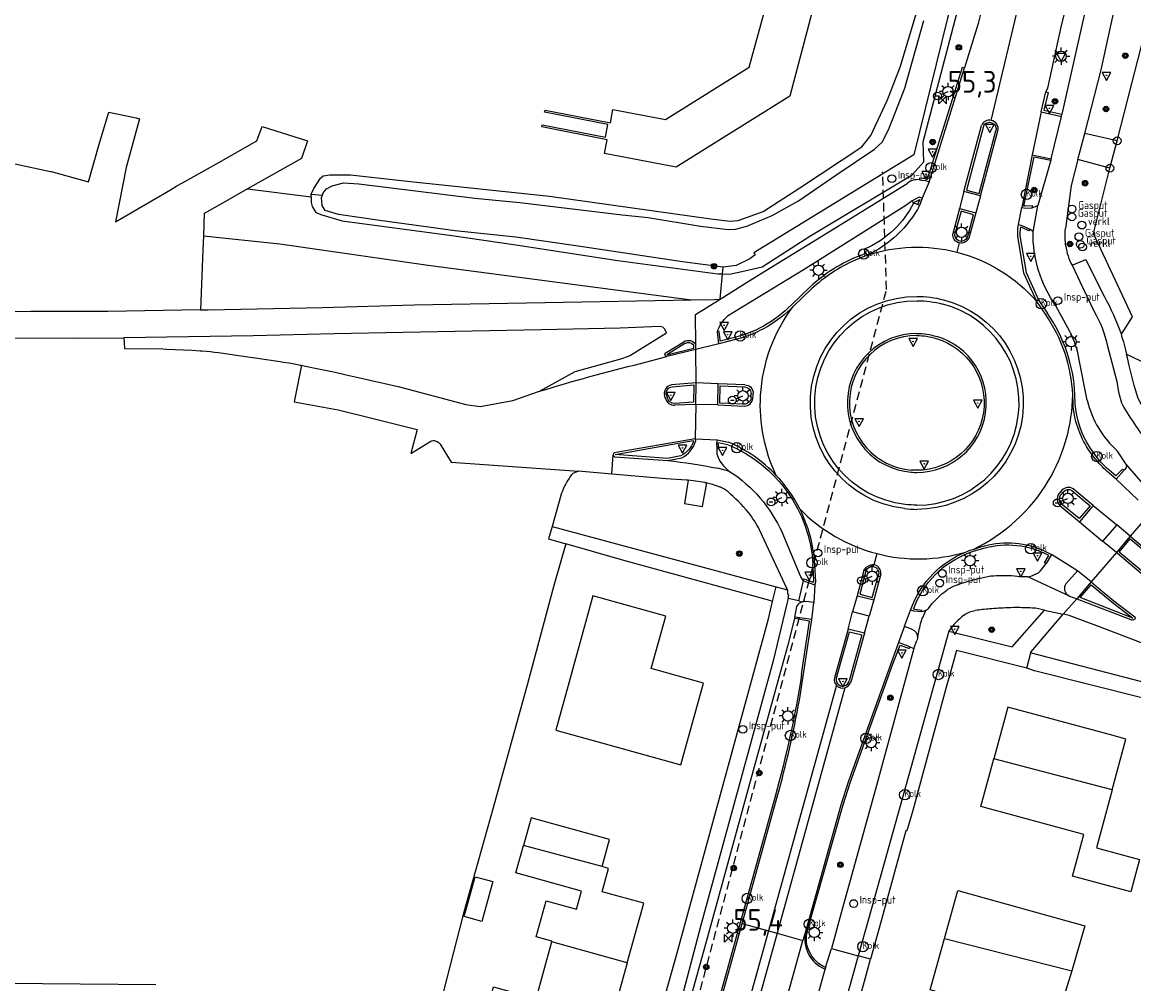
# Model space of a CAD drawing. Header units: metres. Extents: x 155581 to 157790, y 453982 to 460043.
# Tile 25 of 79: x 156854 to 156983, y 455160 to 455271. Entities that reach past the tile are written whole.
import ezdxf

# ---------------------------------------------------------------- set-up
doc = ezdxf.new("R2010")
doc.units = ezdxf.units.M
doc.header["$LTSCALE"] = 4
doc.linetypes.add('STIPPELFIJN', pattern=[0.375, 0.25, -0.125])
doc.layers.get('0').update_dxf_attribs({"linetype": 'CONTINUOUS'})
for name, color, linetype in [('G_BTD', 3, 'CONTINUOUS'), ('G_OTD', 32, 'CONTINUOUS'), ('G_OWG', 6, 'CONTINUOUS'), ('G_OWT', 6, 'CONTINUOUS'), ('G_PND', 1, 'CONTINUOUS'), ('G_WGD', 7, 'CONTINUOUS'), ('G_WGI', 1, 'CONTINUOUS'), ('G_WTD', 5, 'CONTINUOUS'), ('LKWDUP', 5, 'CONTINUOUS'), ('PPALHM', 10, 'CONTINUOUS'), ('PVGO', 102, 'CONTINUOUS')]:
    doc.layers.add(name, color=color, linetype=linetype)
for name, color, linetype, true_color in [('PBRD', 7, 'CONTINUOUS', 0xbd2877), ('PPAL', 7, 'CONTINUOUS', 0xbd2877), ('PPUT', 7, 'CONTINUOUS', 0xbd2877)]:
    doc.layers.add(name, color=color, linetype=linetype, true_color=true_color)
doc.styles.add('ISO', font='ISO')

# ---------------------------------------------------------------- blocks, each defined once
blk = doc.blocks.new('verkeersbord')
at = {"color": 0}
for p, q in [((0.5, 0.32), (-0.5, 0.32)), ((-0.5, 0.32), (0, -0.6)), ((0, -0.6), (0.5, 0.32))]:
    blk.add_line(p, q, dxfattribs=at)
blk = doc.blocks.new('verkeersbord-pl')
at = {"linetype": 'Continuous'}
blk.add_circle((0, 0), 0.03, dxfattribs=at)
blk = doc.blocks.new('kolk')
at = {"color": 0}
blk.add_circle((0, 0), 0.6, dxfattribs=at)
at = {"color": 0, "linetype": 'Continuous', "style": 'ISO'}
blk.add_attdef('KOLK', (-0.04, -0.26), '', height=0.8, dxfattribs=at)
blk = doc.blocks.new('boom')
at = {"color": 0}
for radius in [0.315, 0.225, 0.135]:
    blk.add_circle((0, 0), radius, dxfattribs=at)
blk = doc.blocks.new('kilometerpaal')
at = {"color": 0}
for p, q in [((-0.44, 0.44), (0.44, -0.44)), ((-0.44, -0.44), (-0.44, 0.44)), ((0.44, 0.44), (-0.44, -0.44)), ((0.44, -0.44), (0.44, 0.44))]:
    blk.add_line(p, q, dxfattribs=at)
at = {"color": 0, "style": 'ISO'}
blk.add_attdef('KILOMETERPAAL', (0.59, 0.87), '', height=2.5, dxfattribs=at)
blk = doc.blocks.new('aanduidingsbord')
at = {"color": 0}
for p, q in [((-0.81, -0.33), (0, 0)), ((-1.45, -0.5), (-1.01, -0.5))]:
    blk.add_line(p, q, dxfattribs=at)
blk.add_circle((-1.23, -0.5), 0.45, dxfattribs=at)
blk = doc.blocks.new('lichtmast')
at = {"color": 0}
for p, q in [((-0.6, 0), (-1, 0)), ((-0.71, 0.71), (-0.42, 0.42)), ((0, 0.6), (0, 1)), ((0.42, 0.42), (0.71, 0.71)), ((0.6, 0), (1, 0)), ((-0.42, -0.42), (-0.71, -0.71)), ((0, -0.6), (0, -1)), ((0.42, -0.42), (0.71, -0.71))]:
    blk.add_line(p, q, dxfattribs=at)
blk.add_circle((0, 0), 0.6, dxfattribs=at)
blk = doc.blocks.new('klok')
at = {"color": 0}
blk.add_circle((0, 0), 0.45, dxfattribs=at)
at = {"style": 'ISO'}
blk.add_attdef('KLOK', (0.7, 0), '', height=0.9, dxfattribs=at)
blk = doc.blocks.new('afsl-gas')
at = {"color": 0}
blk.add_circle((0, 0), 0.45, dxfattribs=at)
at = {"color": 0, "style": 'ISO'}
blk.add_attdef('AFSL-GAS', (0.7, 0), '', height=0.9, dxfattribs=at)
blk = doc.blocks.new('verklikker')
at = {"color": 0}
blk.add_circle((0, 0), 0.45, dxfattribs=at)
at = {"color": 0, "style": 'ISO'}
blk.add_attdef('VERKLIKKER', (0.7, 0), '', height=0.9, dxfattribs=at)
blk = doc.blocks.new('verkeersteller')
at = {"color": 0}
blk.add_circle((0, 0), 0.45, dxfattribs=at)

msp = doc.modelspace()

# ---------------------------------------------------------------- linework, layer by layer
at = {"layer": 'G_BTD', "linetype": 'Continuous', "transparency": 33554687}
for points in [[(156880.378, 455251.875), (156877.842, 455250.443), (156875.394, 455249.039), (156875.292, 455246.464)], [(156875.292, 455246.464), (156875.228, 455244.844), (156874.953, 455237.9)], [(156875.292, 455246.464), (156884.124, 455245.552), (156901.236, 455243.085), (156931.648, 455239.052)], [(156866.107, 455234.681), (156866.16, 455233.441), (156870.618, 455233.39), (156871.072, 455233.377), (156872.032, 455233.343), (156872.991, 455233.301), (156873.95, 455233.252), (156874.909, 455233.194), (156875.159, 455233.177), (156875.629, 455233.138), (156876.097, 455233.092), (156876.565, 455233.037), (156877.032, 455232.975), (156880.427, 455232.485), (156881.013, 455232.399), (156884.134, 455231.936)], [(156981.896, 455232.797), (156985.685, 455230.988), (156988.816, 455229.749), (156994.65, 455227.913), (157000, 455226.336)], [(156884.134, 455231.936), (156884.492, 455231.881), (156885.146, 455231.774), (156885.799, 455231.66), (156886.451, 455231.537), (156886.603, 455231.508)], [(156918.602, 455219.271), (156917.955, 455219.026), (156917.803, 455218.839), (156917.657, 455218.648), (156917.518, 455218.451), (156917.385, 455218.25), (156917.26, 455218.045), (156917.141, 455217.835), (156917.029, 455217.622), (156916.924, 455217.405), (156916.826, 455217.185), (156916.736, 455216.962), (156916.653, 455216.736), (156916.578, 455216.507), (156916.562, 455216.455), (156915.559, 455212.903)]]:
    msp.add_lwpolyline(points, dxfattribs=at)
at = {"layer": 'G_OTD', "linetype": 'Continuous', "transparency": 33554687}
for points in [[(156947.583, 455280.002), (156942.993, 455262.597), (156929.862, 455254.391), (156921.6, 455255.982), (156921.903, 455257.556), (156914.358, 455259.029), (156914.407, 455259.279), (156921.701, 455257.855), (156921.984, 455259.326), (156914.686, 455260.731)], [(156914.686, 455260.731), (156914.734, 455260.982), (156922.283, 455259.528), (156922.575, 455261.046), (156928.635, 455259.879), (156938.318, 455265.942), (156941.409, 455277.302)], [(156839.589, 455257.786), (156857.616, 455253.905), (156857.698, 455253.889), (156862.02, 455252.709), (156863.254, 455257.06), (156864.35, 455260.725), (156867.507, 455260.105), (156867.908, 455259.97), (156866.38, 455254.37), (156865.144, 455248.08), (156871.507, 455251.79), (156872.237, 455252.215), (156872.87, 455252.57), (156877.054, 455254.919), (156881.476, 455257.421), (156882.06, 455259.069), (156887.318, 455257.418), (156886.626, 455255.402), (156880.378, 455251.875)], [(156880.378, 455251.875), (156887.733, 455250.964)], [(156931.252, 455218.227), (156930.824, 455215.554), (156932.925, 455215.219), (156933.432, 455217.921), (156933.19, 455217.977)], [(156917.141, 455210.903), (156915.76, 455206.087), (156912.701, 455194.73), (156908.745, 455180.407), (156905.292, 455168.097), (156902.652, 455157.869)], [(156921.319, 455173.617), (156922.189, 455176.76), (156913.147, 455179.264), (156912.257, 455176.052)], [(156906.682, 455172.444), (156908.717, 455171.88), (156907.437, 455167.273), (156905.402, 455167.836), (156906.682, 455172.444)], [(156975.558, 455161.58), (156973.661, 455155.361), (156959.216, 455159.389), (156960.873, 455165.327)], [(156869.783, 455159.977), (156847.92, 455160.148), (156847.94, 455162.046), (156843.366, 455162.078), (156824.179, 455162.182), (156824.231, 455159.417)]]:
    msp.add_lwpolyline(points, dxfattribs=at)
at = {"layer": 'G_OWG', "linetype": 'Continuous', "transparency": 33554687}
for points in [[(156980.803, 455257.438), (156982.488, 455264.049), (156984.266, 455270.94)], [(156972.031, 455260.772), (156974.362, 455260.259)], [(156980.803, 455257.438), (156977.073, 455258.29)], [(156979.962, 455254.28), (156980.803, 455257.438)], [(156970.987, 455255.825), (156973.184, 455255.364)], [(156979.962, 455254.28), (156976.278, 455255.268)], [(156981.25, 455235.102), (156981.312, 455235.122), (156982.558, 455237.115), (156978.063, 455246.715), (156979.962, 455254.28)], [(156934.951, 455239.144), (156935.225, 455242.067)], [(156940.525, 455166.201), (156941.532, 455165.919)], [(156946.687, 455161.943), (156947.084, 455161.771)]]:
    msp.add_lwpolyline(points, dxfattribs=at)
for points in [[(156957.67, 455235.186, 0.9604407), (156957.023, 455219.159)], [(156957.67, 455235.186, -0.0731342), (156959.966, 455234.85)], [(156957.67, 455219.133, 0.8645417), (156959.966, 455234.85)], [(156957.023, 455219.159, 0.0185793), (156957.67, 455219.133)], [(156948.387, 455194.558, 0.2844475), (156949.365, 455194.272)], [(156944.842, 455166.243, 0.3389085), (156946.687, 455161.943)]]:
    msp.add_lwpolyline(points, format="xyb", dxfattribs=at)
at = {"layer": 'G_OWT', "linetype": 'Continuous', "transparency": 33554687}
for points in [[(156939.826, 455242.881), (156945.314, 455246.424), (156957.136, 455253.517), (156958.461, 455254.995), (156958.393, 455257.299), (156962.112, 455271.414), (156971.6, 455306.293), (156976.494, 455322.695), (156976.558, 455325.26), (156975.859, 455326.307), (156975.612, 455326.393)], [(156887.739, 455251.263), (156888.041, 455251.944), (156888.799, 455253.108), (156889.132, 455253.38), (156889.89, 455253.499), (156892.282, 455253.509), (156899.186, 455252.736), (156915.265, 455251.032), (156933.9, 455248.415), (156936.095, 455248.152), (156937.05, 455248.241), (156939.929, 455249.279), (156944.176, 455251.995), (156951.334, 455256.749), (156952.352, 455258.034), (156954.285, 455262.148), (156955.793, 455266.067), (156957.716, 455272.498)], [(156887.733, 455250.964), (156887.72, 455250.317), (156887.862, 455249.864), (156888.29, 455249.172), (156888.955, 455248.867), (156891.331, 455248.18), (156903.991, 455246.479), (156911.365, 455245.429), (156923.156, 455243.628), (156934.69, 455242.084), (156935.225, 455242.067)], [(156887.733, 455250.964), (156887.739, 455251.263)], [(156887.739, 455251.263), (156889.029, 455251.161)], [(156935.225, 455242.067), (156936.041, 455242.042), (156937.823, 455242.403), (156939.826, 455242.881)], [(156935.225, 455242.067), (156935.296, 455242.824)]]:
    msp.add_lwpolyline(points, dxfattribs=at)
at = {"layer": 'G_PND', "linetype": 'Continuous', "transparency": 33554687}
for points in [[(156917.086, 455193.403), (156915.971, 455189.385), (156921.421, 455187.872), (156930.417, 455185.374), (156933.038, 455194.812), (156927.008, 455196.488), (156928.689, 455202.541), (156920.271, 455204.879), (156917.086, 455193.403)], [(156980.222, 455182.483), (156981.816, 455188.334), (156980.334, 455188.737), (156968.188, 455192.042), (156966.564, 455186.074)], [(156980.222, 455182.483), (156978.398, 455175.787), (156983.396, 455174.426), (156982.376, 455170.682), (156975.632, 455172.519), (156976.938, 455177.315), (156965.061, 455180.55), (156966.564, 455186.074)], [(156980.222, 455182.483), (156966.564, 455186.074)], [(156915.514, 455164.93), (156915.532, 455164.993), (156913.695, 455165.503), (156914.854, 455169.675), (156918.356, 455168.702), (156918.933, 455170.785), (156911.378, 455172.877), (156912.257, 455176.052)], [(156921.319, 455173.617), (156912.257, 455176.052)], [(156924.239, 455162.495), (156926.148, 455169.383), (156921.335, 455170.718), (156922.08, 455173.407), (156921.319, 455173.617)], [(156960.873, 455165.327), (156962.416, 455170.856), (156977.078, 455166.765), (156975.558, 455161.58)], [(156924.239, 455162.495), (156922.425, 455155.95), (156917.562, 455157.297), (156916.598, 455153.818), (156907.836, 455156.245), (156908.797, 455159.716), (156913.696, 455158.359), (156915.479, 455164.802), (156915.514, 455164.93)], [(156924.239, 455162.495), (156915.514, 455164.93)], [(156960.873, 455165.327), (156975.558, 455161.58)]]:
    msp.add_lwpolyline(points, dxfattribs=at)
at = {"layer": 'G_WGD', "linetype": 'Continuous', "transparency": 33554687}
for points in [[(156966.268, 455259.786), (156969.85, 455274.835), (156981.605, 455319.252), (156989.244, 455347.105), (156992.232, 455357.951)], [(156979.399, 455325.078), (156974.115, 455305.816), (156971.676, 455296.925), (156967.12, 455280.557), (156964.75, 455270.974), (156963.155, 455265.862)], [(156977.073, 455258.29), (156978.938, 455265.618), (156980.634, 455273.356), (156983.443, 455286.519), (156986.384, 455300.556), (156988.475, 455310.362)], [(156985.139, 455308.708), (156984.432, 455305.812), (156983.797, 455302.859), (156982.15, 455294.833), (156974.412, 455260.495)], [(156982.826, 455307.293), (156981.989, 455303.781), (156979.897, 455294.868), (156975.614, 455275.772), (156974.338, 455270.748), (156972.773, 455263.497), (156972.55, 455263.073)], [(156959.099, 455252.702), (156963.155, 455265.862)], [(156972.031, 455260.772), (156972.55, 455263.073)], [(156972.031, 455260.772), (156970.987, 455255.825)], [(156973.184, 455255.364), (156974.362, 455260.259)], [(156974.362, 455260.259), (156974.412, 455260.495)], [(156963.089, 455251.573), (156965.141, 455259.217)], [(156965.02, 455251.071), (156967.031, 455258.582)], [(156976.278, 455255.268), (156977.073, 455258.29)], [(156970.987, 455255.825), (156969.787, 455249.714)], [(156973.14, 455255.211), (156971.645, 455249.96)], [(156973.184, 455255.364), (156973.14, 455255.211)], [(156976.278, 455255.268), (156975.481, 455252.285), (156974.836, 455247.312)], [(156940.127, 455242.375), (156947.195, 455246.718), (156956.558, 455252.506)], [(156957.986, 455252.939), (156958.672, 455252.842), (156959.099, 455252.702)], [(156959.099, 455252.702), (156958.266, 455250.802)], [(156958.266, 455250.802), (156957.951, 455250.917), (156957.117, 455250.486)], [(156958.266, 455250.802), (156957.992, 455249.974)], [(156963.089, 455251.573), (156962.577, 455249.624)], [(156965.02, 455251.071), (156963.089, 455251.573)], [(156965.02, 455251.071), (156964.492, 455249.105)], [(156957.117, 455250.486), (156956.383, 455249.96), (156944.677, 455242.589), (156935.818, 455237.178)], [(156962.577, 455249.624), (156961.818, 455246.702)], [(156962.577, 455249.624), (156964.492, 455249.105)], [(156969.408, 455247.751), (156969.787, 455249.714)], [(156969.787, 455249.714), (156970.201, 455249.64), (156970.968, 455249.695)], [(156970.968, 455249.695), (156971.645, 455249.96)], [(156971.092, 455246.93), (156971.645, 455249.96)], [(156964.492, 455249.105), (156963.685, 455246.185)], [(156971.529, 455238.874), (156970.028, 455242.163), (156969.312, 455246.43), (156969.338, 455247.349), (156969.408, 455247.751)], [(156969.408, 455247.751), (156969.808, 455247.672), (156970.701, 455247.225)], [(156971.092, 455246.93), (156970.701, 455247.225)], [(156962.569, 455245.646), (156962.281, 455244.58)], [(156951.889, 455244.206), (156951.869, 455244.197), (156950.534, 455243.663)], [(156975.598, 455243.063), (156977.175, 455243.723), (156979.017, 455240.002)], [(156975.598, 455243.063), (156976.805, 455240.524), (156978.168, 455237.659)], [(156934.951, 455239.144), (156938.211, 455241.198), (156940.127, 455242.375)], [(156945.518, 455240.345), (156943.382, 455238.305)], [(156874.953, 455237.9), (156864.257, 455237.713), (156863.686, 455237.713), (156855.324, 455237.711), (156852.046, 455237.695)], [(156874.953, 455237.9), (156875.821, 455237.915), (156889.034, 455238.199), (156899.617, 455238.504), (156914.742, 455238.757), (156931.648, 455239.052)], [(156931.648, 455239.052), (156934.271, 455239.098)], [(156932.148, 455233.908), (156932.118, 455237.36), (156934.951, 455239.144)], [(156934.271, 455239.098), (156934.951, 455239.144)], [(156972.507, 455237.404), (156971.529, 455238.874)], [(156975.33, 455235.416), (156973.728, 455238.365)], [(156914.104, 455228.503), (156918.217, 455230.777), (156923.499, 455232.242), (156924.374, 455232.555), (156924.6, 455232.668), (156928.755, 455235.241), (156928.567, 455235.684), (156928.324, 455235.917), (156927.978, 455235.999), (156923.399, 455235.813), (156914.307, 455235.607), (156890.375, 455235.144), (156881.047, 455234.916), (156866.107, 455234.681)], [(156934.79, 455233.981), (156934.638, 455235.372)], [(156804.879, 455234.925), (156860.409, 455234.635), (156866.107, 455234.681)], [(156928.62, 455232.904), (156930.759, 455234.229)], [(156936.89, 455234.508), (156934.79, 455233.981)], [(156981.25, 455235.102), (156981.354, 455234.762), (156981.525, 455234.204), (156981.774, 455233.298), (156981.896, 455232.797)], [(156932.153, 455233.33), (156928.789, 455232.52)], [(156932.153, 455233.33), (156932.148, 455233.908)], [(156934.79, 455233.981), (156932.153, 455233.33)], [(156932.184, 455229.481), (156932.153, 455233.33)], [(156979.664, 455233.89), (156980.756, 455229.625), (156980.955, 455228.401), (156981.309, 455227.177), (156981.561, 455226.652)], [(156984.025, 455226.303), (156983.46, 455227.249), (156983.243, 455227.683), (156982.755, 455229.17), (156982.195, 455231.467), (156981.997, 455232.385), (156981.896, 455232.797)], [(156886.603, 455231.508), (156885.771, 455227.302), (156890.842, 455226.359), (156895.054, 455225.307), (156899.991, 455224.107), (156899.248, 455221.312), (156901.559, 455222.763), (156901.681, 455222.792), (156901.806, 455222.806), (156901.932, 455222.804), (156902.056, 455222.785), (156902.177, 455222.751), (156902.293, 455222.703), (156902.402, 455222.639), (156902.502, 455222.563), (156902.591, 455222.474), (156902.644, 455222.408), (156903.881, 455220.318), (156918.602, 455219.271)], [(156886.603, 455231.508), (156887.068, 455231.417), (156888.211, 455231.189), (156889.352, 455230.953), (156890.491, 455230.709), (156891.629, 455230.457), (156897.787, 455229.058), (156905.605, 455226.98), (156907.263, 455226.756), (156911.03, 455227.428), (156914.104, 455228.503)], [(156925.771, 455231.712), (156928.789, 455232.52)], [(156977.349, 455227.491), (156976.418, 455232.123)], [(156932.184, 455229.481), (156929.329, 455229.241)], [(156932.147, 455226.996), (156932.184, 455229.481)], [(156934.721, 455229.383), (156932.184, 455229.481)], [(156934.684, 455226.925), (156934.721, 455229.383)], [(156937.793, 455229.237), (156934.721, 455229.383)], [(156928.62, 455227.749), (156928.515, 455228.117)], [(156938.747, 455227.723), (156938.753, 455228.03)], [(156938.753, 455228.03), (156938.757, 455228.253)], [(156975.704, 455227.088), (156975.673, 455228.099)], [(156932.147, 455226.996), (156929.725, 455226.885)], [(156932.147, 455226.996), (156932.08, 455223.018)], [(156934.684, 455226.925), (156932.147, 455226.996)], [(156934.684, 455226.925), (156937.732, 455226.807)], [(156932.08, 455223.018), (156922.726, 455221.413)], [(156932.08, 455223.018), (156934.63, 455222.883)], [(156932.08, 455223.018), (156932.129, 455222.697)], [(156934.63, 455222.883), (156934.528, 455222.499), (156934.585, 455221.85)], [(156934.63, 455222.883), (156935.91, 455222.631)], [(156934.585, 455221.85), (156934.585, 455221.276)], [(156978.237, 455220.755), (156977.464, 455221.831)], [(156981.799, 455220.109), (156980.849, 455221.591)], [(156922.436, 455218.942), (156922.595, 455221.172)], [(156922.756, 455220.949), (156928.904, 455220.511)], [(156928.904, 455220.511), (156930.517, 455220.811)], [(156984.992, 455216.43), (156981.799, 455220.109)], [(156981.799, 455220.109), (156981.891, 455219.822)], [(156922.436, 455218.942), (156918.602, 455219.271)], [(156931.252, 455218.227), (156931.089, 455218.248), (156928.742, 455218.402), (156922.436, 455218.942)], [(156936.052, 455219.253), (156934.682, 455219.623)], [(156980.683, 455218.371), (156979.659, 455219.25)], [(156980.683, 455218.371), (156981.572, 455219.374)], [(156933.19, 455217.977), (156932.115, 455218.116), (156931.252, 455218.227)], [(156933.19, 455217.977), (156933.63, 455217.887), (156934.064, 455217.775), (156934.139, 455217.752), (156934.493, 455217.641), (156934.914, 455217.486)], [(156983.213, 455215.935), (156980.683, 455218.371)], [(156974.258, 455216.885), (156974.063, 455216.655)], [(156974.417, 455217.073), (156974.258, 455216.885)], [(156978.03, 455215.316), (156975.728, 455217.247)], [(156974.176, 455215.332), (156976.47, 455213.439)], [(156978.03, 455215.316), (156976.47, 455213.439)], [(156978.03, 455215.316), (156980.745, 455213.078)], [(156984.842, 455214.7), (156982.319, 455211.787)], [(156915.559, 455212.903), (156915.153, 455211.465), (156917.141, 455210.903)], [(156915.559, 455212.903), (156941.422, 455205.941)], [(156942.746, 455205.584), (156939.512, 455212.505)], [(156944.568, 455206.619), (156944.266, 455207.086), (156942.1, 455212.22)], [(156976.47, 455213.439), (156979.126, 455211.187)], [(156980.745, 455213.078), (156979.126, 455211.187)], [(156982.319, 455211.787), (156980.745, 455213.078)], [(156980.705, 455209.883), (156979.126, 455211.187)], [(156982.319, 455211.787), (156985.725, 455208.915), (156985.78, 455208.845), (156985.958, 455208.617), (156986.03, 455208.437), (156986.067, 455208.246), (156986.065, 455208.043), (156986.03, 455207.862), (156985.934, 455207.655), (156985.814, 455207.461), (156985.673, 455207.282), (156985.668, 455207.277), (156985.512, 455207.12), (156985.364, 455206.984), (156985.181, 455206.875), (156985.005, 455206.811), (156984.797, 455206.781), (156984.606, 455206.79), (156984.411, 455206.838), (156984.067, 455207.044), (156980.84, 455209.769), (156980.705, 455209.883)], [(156982.319, 455211.787), (156980.705, 455209.883)], [(156940.985, 455204.218), (156940.701, 455204.359), (156923.847, 455208.966), (156917.141, 455210.903)], [(156952.726, 455208.499), (156953.073, 455209.756)], [(156964.157, 455210.253), (156965.062, 455210.532)], [(156972.048, 455210.23), (156973.223, 455209.652)], [(156973.223, 455209.652), (156972.589, 455208.611)], [(156976.208, 455207.773), (156973.223, 455209.652)], [(156980.705, 455209.883), (156977.8, 455206.482)], [(156945.892, 455206.154), (156946.012, 455206.501), (156945.888, 455208.497)], [(156951.547, 455207.815), (156952.725, 455208.499), (156952.726, 455208.499)], [(156972.119, 455207.952), (156972.589, 455208.611)], [(156951.547, 455207.815), (156950.776, 455204.895)], [(156953.509, 455207.386), (156952.69, 455204.404)], [(156968.928, 455207.196), (156969.847, 455207.095)], [(156975.287, 455204.864), (156970.483, 455207.078)], [(156976.208, 455207.773), (156974.888, 455206.26)], [(156977.8, 455206.482), (156976.208, 455207.773)], [(156940.985, 455204.218), (156941.422, 455205.941)], [(156941.422, 455205.941), (156942.746, 455205.584)], [(156944.026, 455204.287), (156944.568, 455206.619)], [(156944.568, 455206.619), (156945.892, 455206.154)], [(156945.892, 455206.154), (156945.793, 455204.118)], [(156977.8, 455206.482), (156976.16, 455204.547)], [(156977.8, 455206.482), (156978.616, 455205.804), (156980.433, 455204.295), (156982.839, 455202.46)], [(156942.811, 455204.589), (156942.625, 455203.821)], [(156942.811, 455204.589), (156942.903, 455204.97), (156942.782, 455205.116), (156942.779, 455205.513), (156942.746, 455205.584)], [(156944.026, 455204.287), (156942.811, 455204.589)], [(156950.776, 455204.895), (156950.246, 455203.038)], [(156950.776, 455204.895), (156952.69, 455204.404)], [(156974.575, 455202.759), (156976.16, 455204.547)], [(156975.139, 455204.948), (156975.287, 455204.864)], [(156975.287, 455204.864), (156976.16, 455204.547)], [(156976.16, 455204.547), (156982.586, 455202.061)], [(156917.797, 455119.235), (156917.917, 455119.67), (156920.924, 455130.545), (156926.176, 455149.916), (156927.303, 455154.072), (156929.978, 455163.668), (156935.226, 455182.789), (156940.534, 455202.236), (156940.985, 455204.218)], [(156942.625, 455203.821), (156941.068, 455197.389), (156932.704, 455166.694), (156927.492, 455146.965)], [(156943.585, 455202.435), (156943.829, 455203.65)], [(156944.325, 455204.167), (156944.026, 455204.287)], [(156945.793, 455204.118), (156944.901, 455204.242)], [(156945.558, 455202.141), (156945.793, 455204.118)], [(156952.69, 455204.404), (156952.177, 455202.541)], [(156956.941, 455203.217), (156957.09, 455203.62)], [(156959.021, 455203.43), (156959.409, 455203.96)], [(156972.412, 455203.22), (156971.388, 455203.454)], [(156943.546, 455202.282), (156942.725, 455199.075), (156938.771, 455184.713), (156933.963, 455167.159), (156929.226, 455150.093), (156924.379, 455131.829), (156919.277, 455113.925)], [(156943.585, 455202.435), (156943.546, 455202.282)], [(156945.558, 455202.141), (156943.585, 455202.435)], [(156944.112, 455192.833), (156945.558, 455202.141)], [(156949.725, 455201.047), (156950.246, 455203.038)], [(156952.177, 455202.541), (156950.246, 455203.038)], [(156951.621, 455200.557), (156952.177, 455202.541)], [(156956.234, 455201.375), (156956.941, 455203.217)], [(156958.246, 455203.047), (156957.336, 455203.102), (156956.941, 455203.217)], [(156958.699, 455203.176), (156958.246, 455203.047)], [(156958.345, 455202.382), (156958.699, 455203.176)], [(156961.361, 455200.812), (156968.666, 455198.981), (156972.412, 455203.22)], [(156970.824, 455198.302), (156970.847, 455198.392), (156974.574, 455202.758)], [(156972.412, 455203.22), (156974.574, 455202.758)], [(156974.575, 455202.759), (156974.574, 455202.758)], [(156989.722, 455197.125), (156978.776, 455201.286), (156976.787, 455202.043), (156975.255, 455202.625), (156974.787, 455202.718), (156974.575, 455202.759)], [(156949.725, 455201.047), (156948.159, 455195.409)], [(156951.621, 455200.557), (156949.725, 455201.047)], [(156961.361, 455200.812), (156956.965, 455185.033), (156952.103, 455167.556), (156950.91, 455163.302)], [(156956.234, 455201.375), (156955.537, 455199.492)], [(156956.234, 455201.375), (156957.103, 455201.041)], [(156955.537, 455199.492), (156949.773, 455183.464), (156948.897, 455180.714), (156944.842, 455166.243)], [(156951.621, 455200.557), (156950.038, 455194.932)], [(156956.851, 455198.985), (156955.537, 455199.492)], [(156957.328, 455198.799), (156957.673, 455199.732)], [(156957.328, 455198.799), (156952.899, 455182.552), (156948.911, 455168.129), (156947.796, 455164.171)], [(156970.377, 455196.525), (156962.232, 455198.575), (156962.205, 455198.473), (156961.446, 455195.655), (156961.132, 455194.605), (156957.19, 455180.111), (156956.521, 455177.732), (156956.408, 455177.758), (156955.188, 455173.377), (156953.498, 455167.212), (156952.319, 455162.908)], [(156956.851, 455198.985), (156957.328, 455198.799)], [(156970.377, 455196.525), (156970.824, 455198.302)], [(156998.341, 455194.96), (156998.396, 455194.867), (156998.455, 455194.753), (156998.508, 455194.635), (156998.552, 455194.514), (156998.589, 455194.39), (156998.619, 455194.264), (156998.64, 455194.137), (156998.654, 455194.008), (156998.66, 455193.88), (156998.657, 455193.751), (156998.647, 455193.622), (156998.629, 455193.494), (156997.993, 455191.232), (156970.922, 455198.277), (156970.824, 455198.302)], [(156995.046, 455184.729), (156996.487, 455189.871), (156971.272, 455196.24), (156970.377, 455196.525)], [(156948.387, 455194.558), (156940.525, 455166.201)], [(156949.365, 455194.272), (156941.532, 455165.919)], [(156937.493, 455167.047), (156941.547, 455181.652)], [(156924.622, 455122.917), (156930.049, 455140.789), (156933.179, 455151.504), (156937.493, 455167.047)], [(156937.493, 455167.047), (156940.525, 455166.201)], [(156940.525, 455166.201), (156938.183, 455157.756)], [(156944.842, 455166.243), (156944.52, 455165.086)], [(156941.532, 455165.919), (156939.505, 455158.582)], [(156940.686, 455151.322), (156944.52, 455165.086)], [(156941.532, 455165.919), (156944.52, 455165.086)], [(156947.14, 455161.959), (156947.796, 455164.171)], [(156947.796, 455164.171), (156950.91, 455163.302)], [(156950.91, 455163.302), (156947.118, 455149.773), (156942.033, 455132.025), (156937.249, 455116.298), (156935.805, 455111.546), (156934.192, 455106.192)], [(156934.768, 455099.81), (156934.769, 455099.815), (156937.842, 455110.453), (156938.552, 455112.916), (156938.882, 455114.064), (156939.721, 455116.975), (156940.453, 455119.696), (156943.926, 455132.272), (156944.745, 455135.135), (156945.072, 455136.585), (156946.065, 455139.841), (156949.506, 455152.708), (156951.63, 455160.394), (156952.319, 455162.908)], [(156952.319, 455162.908), (156950.91, 455163.302)], [(156944.921, 455153.972), (156947.084, 455161.771)], [(156947.14, 455161.959), (156947.084, 455161.771)]]:
    msp.add_lwpolyline(points, dxfattribs=at)
for points in [[(156966.268, 455259.786, 0.3560058), (156965.141, 455259.217)], [(156967.031, 455258.582, 0.4192062), (156966.268, 455259.786)], [(156957.986, 455252.939, 0.2063574), (156956.558, 455252.506)], [(156957.992, 455249.974, -0.1626618), (156951.889, 455244.206)], [(156973.728, 455238.365, -0.1595779), (156971.092, 455246.93)], [(156974.875, 455245.27, -0.0582737), (156974.836, 455247.312)], [(156962.569, 455245.646, -0.3802084), (156961.818, 455246.702)], [(156963.685, 455246.185, -0.3558257), (156962.569, 455245.646)], [(156951.889, 455244.206, -0.1449185), (156962.281, 455244.58)], [(156962.281, 455244.58, -0.1518038), (156971.529, 455238.874)], [(156974.875, 455245.27, 0.0983117), (156975.598, 455243.063)], [(156950.534, 455243.663, 0.0792296), (156945.518, 455240.345)], [(156956.234, 455214.953, -0.9432148), (156957.668, 455239.467)], [(156957.668, 455239.467, -0.0637263), (156960.759, 455239.072)], [(156979.017, 455240.002, -0.0362947), (156981.067, 455235.654)], [(156943.382, 455238.305, -0.1350266), (156936.89, 455234.508)], [(156939.623, 455228.017, -0.1478503), (156943.382, 455238.305)], [(156960.759, 455239.072, -0.880426), (156957.668, 455214.869)], [(156934.638, 455235.372, -0.1481141), (156935.818, 455237.178)], [(156975.673, 455228.099, 0.141019), (156972.507, 455237.404)], [(156978.168, 455237.659, -0.0736373), (156979.664, 455233.89)], [(156976.418, 455232.123, 0.0796021), (156975.33, 455235.416)], [(156981.067, 455235.654, -0.0048966), (156981.25, 455235.102)], [(156930.759, 455234.229, -0.4197687), (156932.148, 455233.908)], [(156928.789, 455232.52, -0.559299), (156928.62, 455232.904)], [(156914.104, 455228.503, -0.0154967), (156925.771, 455231.712)], [(156929.329, 455229.241, 0.4096198), (156928.515, 455228.117)], [(156937.793, 455229.237, -0.463043), (156938.757, 455228.253)], [(156928.62, 455227.749, 0.3763518), (156929.725, 455226.885)], [(156937.732, 455226.807, 0.3920299), (156938.747, 455227.723)], [(156941.441, 455218.786, -0.1263004), (156939.623, 455228.017)], [(156972.879, 455218.191, 0.1303908), (156975.673, 455228.099)], [(156977.464, 455221.831, -0.1286294), (156975.704, 455227.088)], [(156977.349, 455227.491, 0.1566001), (156980.849, 455221.591)], [(156981.561, 455226.652, 0.0220527), (156984.901, 455221.775)], [(156930.517, 455220.811, 0.198391), (156932.129, 455222.697)], [(156941.441, 455218.786, 0.1036543), (156935.91, 455222.631)], [(156922.726, 455221.413, 0.2854264), (156922.595, 455221.172)], [(156934.585, 455221.276, 0.1627289), (156936.052, 455219.253)], [(156922.595, 455221.172, 0.2916325), (156922.756, 455220.949)], [(156928.904, 455220.511, -0.0194043), (156934.682, 455219.623)], [(156979.659, 455219.25, -0.0488646), (156978.237, 455220.755)], [(156936.052, 455219.253, -0.1443324), (156942.1, 455212.22)], [(156944.151, 455214.927, 0.072195), (156941.441, 455218.786)], [(156981.891, 455219.822, -0.0923678), (156981.572, 455219.374)], [(156935.842, 455216.925, 0.0836667), (156934.914, 455217.486)], [(156964.157, 455210.253, 0.1501808), (156972.879, 455218.191)], [(156975.728, 455217.247, 0.3722579), (156974.417, 455217.073)], [(156938.231, 455214.511, 0.0385176), (156935.842, 455216.925)], [(156974.063, 455216.655, 0.3832005), (156974.176, 455215.332)], [(156945.888, 455208.497, 0.1024875), (156944.151, 455214.927)], [(156944.151, 455214.927, 0.1373018), (156953.073, 455209.756)], [(156956.234, 455214.953, 0.02927), (156957.668, 455214.869)], [(156939.512, 455212.505, 0.0392805), (156938.231, 455214.511)], [(156965.062, 455210.532, -0.1752019), (156972.048, 455210.23)], [(156953.073, 455209.756, 0.136042), (156963.283, 455209.937)], [(156957.09, 455203.62, -0.2059337), (156963.283, 455209.937)], [(156963.283, 455209.937, -0.0204091), (156964.157, 455210.253)], [(156953.509, 455207.386, 0.3883551), (156952.726, 455208.499)], [(156962.149, 455206.089, -0.045399), (156966.205, 455207.179)], [(156966.205, 455207.179, -0.0444368), (156968.928, 455207.196)], [(156970.483, 455207.078, -0.0739307), (156969.847, 455207.095)], [(156970.483, 455207.078, 0.0861043), (156971.189, 455207.295)], [(156971.189, 455207.295, 0.140584), (156972.119, 455207.952)], [(156960.983, 455205.441, -0.0771807), (156962.149, 455206.089)], [(156974.888, 455206.26, 0.4353206), (156975.139, 455204.948)], [(156959.409, 455203.96, -0.047469), (156960.983, 455205.441)], [(156943.829, 455203.65, -0.1905029), (156944.325, 455204.167)], [(156944.325, 455204.167, -0.1511912), (156944.901, 455204.242)], [(156958.699, 455203.176, 0.0567429), (156959.021, 455203.43)], [(156966.071, 455203.365, 0.0121547), (156964.418, 455203.189)], [(156968.165, 455203.498, 0.0090975), (156966.071, 455203.365)], [(156969.553, 455203.52, 0.0144056), (156968.165, 455203.498)], [(156971.388, 455203.454, 0.0109047), (156969.553, 455203.52)], [(156958.168, 455201.871, -0.0210361), (156958.345, 455202.382)], [(156963.114, 455202.645, 0.0736203), (156961.361, 455200.812)], [(156963.114, 455202.645, -0.1332751), (156964.418, 455203.189)], [(156982.839, 455202.46, -0.5509506), (156982.586, 455202.061)], [(156957.103, 455201.041, -0.3004181), (156957.763, 455200.096)], [(156957.763, 455200.096, -0.0209132), (156958.168, 455201.871)], [(156957.763, 455200.096, -0.0996053), (156957.673, 455199.732)], [(156948.159, 455195.409, 0.2398191), (156948.387, 455194.558)], [(156949.365, 455194.272, 0.2588121), (156950.038, 455194.932)], [(156941.547, 455181.652, 0.0238749), (156944.112, 455192.833)]]:
    msp.add_lwpolyline(points, format="xyb", dxfattribs=at)
at = {"layer": 'G_WGI', "linetype": 'Continuous', "transparency": 33554687}
for points in [[(156957.986, 455252.939), (156958.029, 455253.161), (156958.761, 455253.066), (156958.909, 455253.006), (156962.928, 455265.938), (156963.155, 455265.862)], [(156972.55, 455263.073), (156972.816, 455263.022), (156972.348, 455260.984), (156974.412, 455260.495)], [(156965.357, 455259.139), (156965.31, 455258.963), (156963.402, 455251.738), (156964.862, 455251.367), (156966.783, 455258.575)], [(156970.968, 455249.695), (156971.045, 455249.922), (156970.185, 455249.877), (156970.039, 455249.902), (156971.212, 455255.578), (156973.14, 455255.211)], [(156957.117, 455250.486), (156957.227, 455250.276), (156958.004, 455250.653), (156957.741, 455250.063)], [(156957.741, 455250.063), (156957.266, 455250.231)], [(156957.992, 455249.974), (156957.741, 455250.063)], [(156963.497, 455246.256), (156963.544, 455246.428), (156964.197, 455248.901), (156962.771, 455249.294), (156962.088, 455246.824)], [(156970.701, 455247.225), (156970.61, 455247.054), (156969.774, 455247.44), (156969.624, 455247.454), (156969.603, 455247.289), (156969.578, 455246.735), (156969.57, 455246.448), (156970.276, 455242.239), (156971.755, 455238.999), (156972.72, 455237.549)], [(156951.169, 455244.203), (156951.783, 455244.453)], [(156951.783, 455244.453), (156951.583, 455244.916)], [(156951.889, 455244.206), (156951.783, 455244.453)], [(156945.329, 455240.547), (156943.187, 455238.502)], [(156936.168, 455234.612), (156934.971, 455234.312), (156934.953, 455234.432), (156934.851, 455235.395), (156934.638, 455235.372)], [(156930.892, 455234.018), (156928.859, 455232.759), (156928.819, 455232.732), (156931.902, 455233.493), (156931.9, 455233.832)], [(156929.428, 455229.025), (156931.934, 455229.233), (156931.889, 455227.239), (156929.744, 455227.112)], [(156937.674, 455227.034), (156934.928, 455227.143), (156934.941, 455229.138), (156937.767, 455229.023)], [(156928.737, 455228.164), (156928.841, 455227.801)], [(156938.532, 455227.735), (156938.542, 455228.266)], [(156975.961, 455227.101), (156975.93, 455228.109)], [(156930.435, 455221.05), (156928.88, 455220.747), (156922.834, 455221.19), (156931.858, 455222.817), (156931.873, 455222.719)], [(156934.585, 455221.85), (156934.791, 455221.896), (156934.737, 455222.465), (156934.769, 455222.596), (156935.822, 455222.376)], [(156978.443, 455220.909), (156977.676, 455221.976)], [(156981.572, 455219.374), (156981.41, 455219.493), (156980.656, 455218.725), (156979.83, 455219.433)], [(156974.606, 455216.909), (156974.259, 455216.499)], [(156975.579, 455217.045), (156977.692, 455215.273), (156976.421, 455213.803), (156974.342, 455215.519)], [(156984.262, 455207.233), (156981.037, 455209.93), (156982.313, 455211.45), (156985.522, 455208.757)], [(156964.228, 455210.026), (156965.132, 455210.305)], [(156972.589, 455208.611), (156972.41, 455208.703), (156972.918, 455209.54), (156972.291, 455209.846)], [(156944.568, 455206.619), (156944.634, 455206.83), (156945.706, 455206.471), (156945.76, 455206.594), (156945.726, 455207.575), (156945.67, 455208.484)], [(156951.787, 455207.745), (156951.078, 455205.061), (156952.511, 455204.696), (156953.263, 455207.434)], [(156982.61, 455202.322), (156976.527, 455204.703), (156977.785, 455206.171), (156980.228, 455204.135), (156982.61, 455202.322)], [(156958.246, 455203.047), (156958.242, 455203.194), (156957.421, 455203.31), (156957.281, 455203.358), (156957.52, 455203.935)], [(156944.363, 455195.843), (156945.28, 455201.939), (156943.546, 455202.282)], [(156948.436, 455195.583), (156949.886, 455200.737), (156951.316, 455200.367), (156949.864, 455195.061)], [(156944.979, 455166.015), (156949.137, 455180.642), (156950.01, 455183.384), (156954.877, 455196.92), (156955.735, 455199.193), (156956.78, 455198.811), (156956.851, 455198.985)], [(156941.306, 455181.719), (156932.939, 455151.572), (156929.809, 455140.86), (156924.383, 455122.99)], [(156947.14, 455161.959), (156946.797, 455162.112)]]:
    msp.add_lwpolyline(points, dxfattribs=at)
for points in [[(156965.357, 455259.139, -0.9396948), (156966.783, 455258.575)], [(156957.266, 455250.231, -0.0862412), (156955.043, 455247.179)], [(156955.043, 455247.179, -0.0949303), (156951.583, 455244.916)], [(156963.497, 455246.256, -0.9500093), (156962.088, 455246.824)], [(156951.169, 455244.203, 0.0937538), (156945.329, 455240.547)], [(156943.187, 455238.502, -0.1467544), (156936.168, 455234.612)], [(156956.325, 455215.437, -0.9444463), (156957.671, 455238.964)], [(156957.671, 455238.964, -0.0641176), (156960.666, 455238.578)], [(156957.671, 455215.36, 0.8792778), (156960.666, 455238.578)], [(156975.93, 455228.109, 0.1410715), (156972.72, 455237.549)], [(156930.892, 455234.018, -0.3949404), (156931.9, 455233.832)], [(156957.663, 455234.94, 0.9625344), (156957.069, 455219.406)], [(156957.663, 455234.94, -0.0740057), (156959.92, 455234.605)], [(156959.92, 455234.605, -0.8626429), (156957.663, 455219.383)], [(156928.737, 455228.164, -0.4290575), (156929.428, 455229.025)], [(156937.767, 455229.023, -0.357699), (156938.542, 455228.266)], [(156929.744, 455227.112, -0.3907358), (156928.841, 455227.801)], [(156938.532, 455227.735, -0.4188097), (156937.674, 455227.034)], [(156977.676, 455221.976, -0.1281449), (156975.961, 455227.101)], [(156931.873, 455222.719, -0.1902409), (156930.435, 455221.05)], [(156935.822, 455222.376, -0.287622), (156945.67, 455208.484)], [(156979.83, 455219.433, -0.0457446), (156978.443, 455220.909)], [(156957.663, 455219.383, -0.0184908), (156957.069, 455219.406)], [(156974.342, 455215.519, -0.3784501), (156974.259, 455216.499)], [(156974.606, 455216.909, -0.3657719), (156975.579, 455217.045)], [(156957.671, 455215.36, -0.028965), (156956.325, 455215.437)], [(156957.52, 455203.935, -0.2216588), (156964.228, 455210.026)], [(156965.132, 455210.305, -0.1873258), (156972.291, 455209.846)], [(156951.547, 455207.815, -0.269272), (156952.726, 455208.499)], [(156951.787, 455207.745, -0.9032714), (156953.263, 455207.434)], [(156944.363, 455195.843, -0.0300908), (156941.306, 455181.719)], [(156948.436, 455195.583, 1.1427282), (156949.864, 455195.061)], [(156946.797, 455162.112, -0.3213788), (156944.979, 455166.015)]]:
    msp.add_lwpolyline(points, format="xyb", dxfattribs=at)
at = {"layer": 'G_WTD', "linetype": 'Continuous', "transparency": 33554687}
for points in [[(156975.463, 455324.936), (156975.622, 455323.227), (156970.764, 455306.538), (156961.215, 455271.587), (156957.317, 455255.816), (156938.86, 455244.509), (156939.008, 455244.259)], [(156889.029, 455251.161), (156889.128, 455251.441), (156889.508, 455251.88), (156890.16, 455252.226), (156891.448, 455252.587), (156893.22, 455252.462), (156906.648, 455250.825), (156911.841, 455250.313), (156923.65, 455248.878), (156926.647, 455248.568), (156932.703, 455247.585), (156935.897, 455247.199), (156936.745, 455247.242), (156938.048, 455247.572), (156940.974, 455248.792), (156943.991, 455250.512), (156948.426, 455253.53), (156952.794, 455256.476), (156953.647, 455257.295), (156954.383, 455258.683), (156956.266, 455263.516), (156958.468, 455271.334)], [(156935.296, 455242.824), (156930.618, 455243.455), (156918.553, 455245.27), (156911.347, 455246.317), (156904.368, 455247.03), (156895.678, 455248.231), (156890.894, 455248.923), (156889.336, 455249.366), (156889.019, 455249.957), (156888.93, 455250.881), (156889.029, 455251.161)], [(156939.008, 455244.259), (156938.388, 455243.786), (156936.796, 455243.017), (156935.296, 455242.824)]]:
    msp.add_lwpolyline(points, dxfattribs=at)
at = {"layer": 'LKWDUP', "linetype": 'STIPPELFIJN', "lineweight": -3, "transparency": 33554687}
msp.add_lwpolyline([(156886.06, 455000), (156905.664, 455063.97), (156916.488, 455104.862), (156922.295, 455118.581), (156924.583, 455128.93), (156954.175, 455240.262), (156953.719, 455253.836)], dxfattribs=at)

# ---------------------------------------------------------------- block references
at = {"layer": 'PBRD', "transparency": 33554687}
for name, p in [('verkeersbord', (156974.317, 455267.197)), ('verkeersbord', (156979.57, 455265)), ('aanduidingsbord', (156961.281, 455263.113)), ('verkeersbord', (156972.973, 455261.198)), ('verkeersbord', (156966.08, 455258.992)), ('verkeersbord', (156959.487, 455256.161)), ('verkeersbord', (156958.727, 455253.582)), ('verkeersbord', (156970.822, 455244.088)), ('verkeersbord', (156935.411, 455236.139)), ('verkeersbord', (156935.83, 455235.047)), ('verkeersbord', (156957.231, 455234.265)), ('verkeersbord', (156929.259, 455228.031)), ('aanduidingsbord', (156937.584, 455227.982)), ('verkeersbord', (156964.697, 455227.16)), ('verkeersbord', (156950.998, 455225.024)), ('verkeersbord', (156930.619, 455221.966)), ('verkeersbord', (156935.245, 455221.692)), ('verkeersbord', (156958.531, 455220.127)), ('aanduidingsbord', (156942.07, 455216.23)), ('aanduidingsbord', (156975.111, 455216.131)), ('verkeersbord', (156971.618, 455209.506)), ('verkeersbord', (156945.246, 455207.285)), ('aanduidingsbord', (156952.512, 455207.141)), ('verkeersbord', (156969.671, 455207.697)), ('verkeersbord', (156962.04, 455201.024)), ('verkeersbord', (156955.948, 455198.291)), ('verkeersbord', (156949.139, 455194.982))]:
    msp.add_blockref(name, p, dxfattribs=at)
for p in [(156976.727, 455247.701), (156976.806, 455245.17)]:
    msp.add_blockref('verklikker', p, dxfattribs=at).add_auto_attribs({'VERKLIKKER': 'verkl '})
at = {"layer": 'PPAL', "transparency": 33554687}
for name, p in [('lichtmast', (156974.317, 455267.197)), ('verkeersbord-pl', (156979.57, 455265)), ('lichtmast', (156961.281, 455263.113)), ('verkeersbord-pl', (156972.973, 455261.198)), ('verkeersbord-pl', (156966.08, 455258.992)), ('verkeersteller', (156980.803, 455257.438)), ('verkeersbord-pl', (156959.487, 455256.161)), ('verkeersteller', (156979.962, 455254.28)), ('verkeersbord-pl', (156958.727, 455253.582)), ('lichtmast', (156962.832, 455246.873)), ('lichtmast', (156946.316, 455242.489)), ('verkeersbord-pl', (156970.822, 455244.088)), ('verkeersbord-pl', (156935.411, 455236.139)), ('verkeersbord-pl', (156935.83, 455235.047)), ('verkeersbord-pl', (156957.231, 455234.265)), ('lichtmast', (156975.476, 455234.232)), ('lichtmast', (156937.584, 455227.982)), ('verkeersbord-pl', (156929.259, 455228.031)), ('verkeersbord-pl', (156964.697, 455227.16)), ('verkeersbord-pl', (156950.998, 455225.024)), ('verkeersbord-pl', (156930.619, 455221.966)), ('verkeersbord-pl', (156935.245, 455221.692)), ('verkeersbord-pl', (156958.531, 455220.127)), ('lichtmast', (156942.07, 455216.23)), ('lichtmast', (156975.111, 455216.131)), ('lichtmast', (156963.809, 455208.956)), ('verkeersbord-pl', (156971.618, 455209.506)), ('verkeersbord-pl', (156945.246, 455207.285)), ('lichtmast', (156952.512, 455207.141)), ('verkeersbord-pl', (156969.671, 455207.697)), ('verkeersbord-pl', (156962.04, 455201.024)), ('verkeersbord-pl', (156955.948, 455198.291)), ('verkeersbord-pl', (156949.139, 455194.982)), ('lichtmast', (156942.776, 455191.008)), ('lichtmast', (156952.398, 455187.934)), ('lichtmast', (156936.414, 455166.502)), ('lichtmast', (156945.825, 455166.012))]:
    msp.add_blockref(name, p, dxfattribs=at)
at = {"layer": 'PPALHM', "transparency": 33554687}
for p, values in [((156960.66, 455262.131), {'KILOMETERPAAL': '55,3'}), ((156935.894, 455165.328), {'KILOMETERPAAL': '55,4'})]:
    msp.add_blockref('kilometerpaal', p, dxfattribs=at).add_auto_attribs(values)
at = {"layer": 'PPUT', "transparency": 33554687}
for name, p, values in [('kolk', (156959.295, 455254.315), {'KOLK': 'Kolk'}), ('klok', (156954.781, 455253.063), {'KLOK': 'Insp-put'}), ('kolk', (156970.335, 455251.249), {'KOLK': 'Kolk'}), ('afsl-gas', (156975.569, 455248.655), {'AFSL-GAS': 'Gasput'}), ('afsl-gas', (156975.589, 455249.561), {'AFSL-GAS': 'Gasput'}), ('afsl-gas', (156976.383, 455246.354), {'AFSL-GAS': 'Gasput'}), ('afsl-gas', (156976.548, 455245.475), {'AFSL-GAS': 'Gasput'}), ('kolk', (156951.546, 455244.374), {'KOLK': 'Kolk'}), ('kolk', (156972.034, 455238.613), {'KOLK': 'Kolk'}), ('klok', (156973.956, 455238.977), {'KLOK': 'Insp-put'}), ('kolk', (156937.266, 455234.903), {'KOLK': 'Kolk'}), ('kolk', (156936.897, 455221.993), {'KOLK': 'Kolk'}), ('kolk', (156978.453, 455220.971), {'KOLK': 'Kolk'}), ('klok', (156946.243, 455209.837), {'KLOK': 'Insp-put'}), ('kolk', (156970.823, 455210.317), {'KOLK': 'Kolk'}), ('kolk', (156945.557, 455208.703), {'KOLK': 'Kolk'}), ('klok', (156960.621, 455207.471), {'KLOK': 'Insp-put'}), ('klok', (156960.304, 455206.355), {'KLOK': 'Insp-put'}), ('kolk', (156958.357, 455205.468), {'KOLK': 'Kolk'}), ('kolk', (156960.154, 455195.797), {'KOLK': 'Kolk'}), ('klok', (156937.578, 455189.469), {'KLOK': 'Insp-put'}), ('kolk', (156943.083, 455188.752), {'KOLK': 'Kolk'}), ('kolk', (156951.797, 455188.424), {'KOLK': 'Kolk'}), ('kolk', (156956.277, 455181.919), {'KOLK': 'Kolk'}), ('kolk', (156938.082, 455169.929), {'KOLK': 'Kolk'}), ('klok', (156950.367, 455169.342), {'KLOK': 'Insp-put'}), ('kolk', (156945.269, 455166.955), {'KOLK': 'Kolk'}), ('kolk', (156951.444, 455164.368), {'KOLK': 'Kolk'})]:
    msp.add_blockref(name, p, dxfattribs=at).add_auto_attribs(values)
at = {"layer": 'PVGO', "transparency": 33554687}
for p in [(156962.519, 455268.215), (156981.738, 455267.259), (156973.622, 455261.985), (156979.512, 455261.114), (156959.49, 455257.288), (156971.221, 455251.747), (156977.104, 455252.543), (156975.348, 455245.52), (156934.264, 455242.947), (156937.177, 455209.768), (156966.311, 455200.97), (156954.619, 455193.113), (156939.488, 455184.422), (156936.533, 455173.442), (156948.852, 455173.822), (156933.347, 455162.026)]:
    msp.add_blockref('boom', p, dxfattribs=at)

doc.saveas('drawing.dxf')
